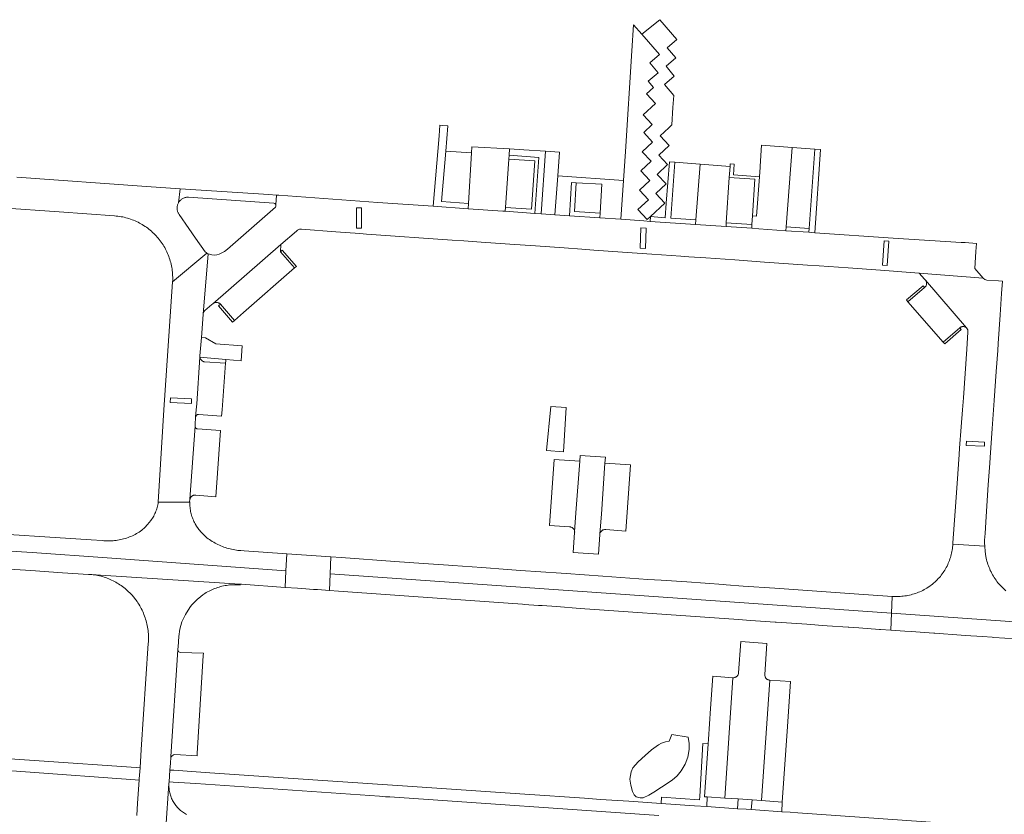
# Model space of a CAD drawing. Extents: x 152825 to 164088, y 457113 to 463005.
# Tile 201 of 256: x 157695 to 157882, y 461423 to 461574. Entities that reach past the tile are written whole.
import ezdxf

# ---------------------------------------------------------------- set-up
doc = ezdxf.new("R2010")
doc.units = 0
doc.header["$LTSCALE"] = 0.5
for name, color, linetype, lineweight in [('B-PV-VH-GESLOTENVERHARDING_ASFALT-GV', 251, 'CONTINUOUS', 18), ('B-PV-VH-ONVERHARD-GV', 251, 'CONTINUOUS', 18), ('B-PV-VH-ONVERHARD_ZAND-GV', 251, 'CONTINUOUS', 18), ('B-PV-VH-OPENVERHARDING_BETONSTRAATSTEEN-GV', 251, 'CONTINUOUS', 18), ('B-PV-VH-OPENVERHARDING_STRAATBAKSTEEN-GV', 251, 'CONTINUOUS', 18)]:
    doc.layers.add(name, color=color, linetype=linetype, lineweight=lineweight)

msp = doc.modelspace()

# ---------------------------------------------------------------- linework, layer by layer
at = {"layer": 'B-PV-VH-GESLOTENVERHARDING_ASFALT-GV', "flags": 128}
for points in [[(157660.559, 461475.198), (157697.078, 461472.94), (157711.335, 461471.921), (157745.306, 461469.493), (157745.452, 461472.703), (157737.363, 461473.267), (157736.756, 461473.295), (157736.489, 461473.315), (157736.184, 461473.346), (157735.88, 461473.385), (157735.578, 461473.432), (157735.276, 461473.486), (157734.976, 461473.549), (157734.678, 461473.619), (157734.381, 461473.697), (157734.087, 461473.783), (157733.795, 461473.876), (157733.506, 461473.977), (157733.22, 461474.086), (157732.936, 461474.202), (157732.655, 461474.325), (157732.378, 461474.456), (157732.105, 461474.593), (157731.835, 461474.738), (157731.569, 461474.89), (157731.306, 461475.049), (157731.049, 461475.214), (157730.795, 461475.387), (157730.546, 461475.565), (157730.302, 461475.751), (157730.063, 461475.942), (157729.829, 461476.14), (157729.274, 461476.711), (157728.748, 461477.308), (157728.212, 461478.135), (157728.181, 461478.186), (157728.054, 461478.402), (157727.935, 461478.622), (157727.823, 461478.846), (157727.718, 461479.073), (157727.62, 461479.304), (157727.53, 461479.537), (157727.447, 461479.773), (157727.372, 461480.012), (157727.304, 461480.253), (157727.244, 461480.496), (157727.192, 461480.741), (157727.148, 461480.987), (157727.112, 461481.235), (157727.083, 461481.483), (157727.063, 461481.733), (157727.05, 461481.983), (157727.046, 461482.233), (157727.024, 461482.482), (157721.047, 461482.53), (157721.041, 461482.486), (157721.001, 461482.238), (157720.953, 461481.99), (157720.897, 461481.744), (157720.833, 461481.501), (157720.762, 461481.259), (157720.683, 461481.019), (157720.597, 461480.783), (157720.503, 461480.549), (157720.402, 461480.318), (157720.293, 461480.091), (157720.177, 461479.867), (157720.054, 461479.646), (157719.925, 461479.43), (157719.788, 461479.218), (157719.645, 461479.011), (157719.348, 461478.609), (157719.025, 461478.227), (157718.491, 461477.688), (157717.91, 461477.2), (157717.695, 461477.01), (157717.654, 461476.982), (157717.409, 461476.821), (157717.159, 461476.668), (157716.906, 461476.521), (157716.648, 461476.381), (157716.387, 461476.248), (157716.123, 461476.122), (157715.855, 461476.003), (157715.584, 461475.892), (157715.31, 461475.789), (157715.033, 461475.693), (157714.754, 461475.604), (157714.472, 461475.523), (157714.188, 461475.45), (157713.903, 461475.385), (157713.616, 461475.327), (157713.327, 461475.277), (157713.037, 461475.236), (157712.746, 461475.202), (157712.454, 461475.176), (157712.162, 461475.158), (157711.869, 461475.148), (157711.576, 461475.146), (157711.283, 461475.152), (157710.991, 461475.166), (157710.698, 461475.188), (157710.407, 461475.218), (157708.274, 461475.375), (157684.766, 461476.892)], [(157684.637, 461470.305), (157696.849, 461469.498), (157702.854, 461469.106), (157707.787, 461468.76), (157708.404, 461468.751), (157710.069, 461468.645), (157711.085, 461468.58), (157735.615, 461467.012), (157736.43, 461466.96), (157736.85, 461466.91), (157745.162, 461466.324), (157745.306, 461469.493), (157711.335, 461471.921), (157697.078, 461472.94), (157660.559, 461475.198)], [(157882.039, 461465.649), (157881.301, 461466.346), (157880.598, 461467.079), (157880.528, 461467.168), (157880.34, 461467.413), (157880.158, 461467.664), (157879.983, 461467.918), (157879.815, 461468.178), (157879.653, 461468.442), (157879.498, 461468.709), (157879.35, 461468.981), (157879.21, 461469.256), (157879.076, 461469.535), (157878.95, 461469.818), (157878.831, 461470.103), (157878.719, 461470.392), (157878.615, 461470.683), (157878.519, 461470.977), (157878.43, 461471.273), (157878.349, 461471.571), (157878.276, 461471.872), (157878.21, 461472.174), (157878.097, 461473.144), (157878.021, 461474.117), (157871.961, 461474.529), (157871.942, 461474.196), (157871.921, 461473.99), (157871.885, 461473.7), (157871.841, 461473.412), (157871.79, 461473.124), (157871.73, 461472.839), (157871.663, 461472.555), (157871.588, 461472.273), (157871.505, 461471.993), (157871.414, 461471.716), (157871.316, 461471.441), (157871.21, 461471.169), (157871.098, 461470.9), (157870.977, 461470.634), (157870.85, 461470.371), (157870.715, 461470.112), (157870.573, 461469.857), (157870.424, 461469.606), (157870.269, 461469.359), (157870.107, 461469.116), (157869.938, 461468.878), (157869.763, 461468.645), (157869.581, 461468.416), (157869.393, 461468.193), (157869.199, 461467.975), (157868.999, 461467.762), (157868.794, 461467.555), (157868.106, 461466.955), (157867.377, 461466.405), (157867.289, 461466.348), (157867.035, 461466.19), (157866.777, 461466.039), (157866.515, 461465.895), (157866.249, 461465.758), (157865.98, 461465.628), (157865.707, 461465.505), (157865.432, 461465.39), (157865.153, 461465.282), (157864.871, 461465.181), (157864.587, 461465.089), (157864.301, 461465.003), (157864.012, 461464.926), (157863.721, 461464.856), (157863.429, 461464.794), (157863.135, 461464.74), (157862.839, 461464.694), (157862.543, 461464.656), (157862.246, 461464.625), (157861.948, 461464.603), (157861.649, 461464.589), (157861.35, 461464.582), (157861.051, 461464.584), (157860.752, 461464.593), (157860.454, 461464.611), (157860.308, 461461.403), (157891.759, 461459.202)], [(157721.932, 461412.096), (157723.083, 461429.087), (157723.103, 461429.405), (157723.249, 461431.64), (157723.34, 461432.917), (157723.416, 461434.099), (157723.421, 461434.186), (157724.746, 461454.45), (157724.757, 461454.615), (157724.833, 461455.028), (157724.939, 461456.985), (157725.155, 461458.389), (157725.553, 461459.753), (157726.192, 461461.171), (157727.027, 461462.483), (157727.376, 461462.928), (157727.749, 461463.354), (157728.407, 461464.01), (157729.12, 461464.607), (157729.508, 461464.891), (157729.908, 461465.157), (157729.919, 461465.164), (157730.17, 461465.317), (157730.424, 461465.464), (157730.683, 461465.604), (157730.945, 461465.736), (157731.21, 461465.862), (157731.479, 461465.98), (157731.751, 461466.09), (157732.026, 461466.194), (157732.304, 461466.289), (157732.584, 461466.377), (157732.867, 461466.458), (157733.151, 461466.53), (157733.438, 461466.595), (157733.726, 461466.653), (157734.015, 461466.702), (157734.306, 461466.743), (157734.598, 461466.777), (157734.891, 461466.802), (157735.184, 461466.819), (157735.477, 461466.829), (157735.771, 461466.83), (157736.065, 461466.824), (157736.358, 461466.81), (157736.651, 461466.787), (157736.43, 461466.96), (157735.615, 461467.012), (157711.085, 461468.58), (157710.069, 461468.645), (157708.404, 461468.751), (157708.688, 461468.72), (157708.99, 461468.679), (157709.29, 461468.631), (157709.59, 461468.574), (157709.887, 461468.51), (157710.183, 461468.438), (157710.477, 461468.358), (157710.769, 461468.271), (157711.058, 461468.176), (157711.345, 461468.073), (157711.629, 461467.962), (157711.91, 461467.845), (157712.188, 461467.72), (157712.462, 461467.588), (157712.733, 461467.448), (157713, 461467.302), (157713.263, 461467.148), (157713.522, 461466.988), (157713.777, 461466.821), (157714.027, 461466.648), (157714.273, 461466.467), (157714.514, 461466.281), (157714.749, 461466.088), (157714.98, 461465.889), (157716.072, 461464.819), (157717.017, 461463.616), (157717.186, 461463.367), (157717.354, 461463.104), (157717.515, 461462.837), (157717.67, 461462.565), (157717.818, 461462.29), (157717.958, 461462.012), (157718.091, 461461.729), (157718.217, 461461.444), (157718.336, 461461.155), (157718.447, 461460.864), (157718.551, 461460.569), (157718.647, 461460.272), (157718.736, 461459.973), (157718.816, 461459.672), (157718.889, 461459.368), (157718.955, 461459.063), (157719.012, 461458.756), (157719.062, 461458.448), (157719.103, 461458.139), (157719.137, 461457.828), (157719.162, 461457.517), (157719.18, 461457.206), (157719.19, 461456.894), (157719.192, 461456.582), (157719.185, 461456.27), (157719.171, 461455.958), (157719.151, 461455.659), (157717.807, 461435.511), (157717.578, 461432.074), (157717.447, 461429.979), (157717.43, 461429.729), (157717.13, 461425.324), (157716.975, 461423.038)], [(157726.391, 461423.225), (157726.196, 461423.332), (157726.004, 461423.445), (157725.817, 461423.565), (157725.635, 461423.692), (157725.457, 461423.826), (157725.284, 461423.966), (157725.116, 461424.111), (157724.953, 461424.263), (157724.796, 461424.421), (157724.645, 461424.584), (157724.5, 461424.752), (157724.361, 461424.926), (157724.228, 461425.104), (157724.102, 461425.287), (157723.982, 461425.475), (157723.87, 461425.666), (157723.764, 461425.862), (157723.665, 461426.061), (157723.573, 461426.264), (157723.489, 461426.47), (157723.413, 461426.679), (157723.344, 461426.89), (157723.282, 461427.104), (157723.228, 461427.32), (157723.183, 461427.537), (157723.144, 461427.756), (157723.114, 461427.977), (157723.092, 461428.198), (157723.078, 461428.42), (157723.071, 461428.642), (157723.073, 461428.865), (157723.083, 461429.087), (157721.932, 461412.096)]]:
    msp.add_lwpolyline(points, dxfattribs=at)
at = {"layer": 'B-PV-VH-ONVERHARD-GV', "flags": 128}
for points in [[(157774.383, 461552.069), (157773.258, 461538.684), (157779.883, 461538.221), (157779.945, 461539.201), (157774.837, 461539.576), (157775.642, 461549.159), (157776.042, 461553.921), (157775.042, 461554.005), (157774.518, 461554.049)], [(157844.625, 461533.732), (157845.713, 461533.656), (157846.813, 461549.43), (157845.726, 461549.514), (157844.676, 461534.46)], [(157792.572, 461537.337), (157793.343, 461547.95), (157787.692, 461548.361), (157787.641, 461547.652), (157792.583, 461547.293), (157791.915, 461538.104), (157786.97, 461538.447), (157786.92, 461537.729)], [(157823.12, 461536.12), (157818.42, 461536.442), (157819.147, 461547.038), (157818.12, 461547.116), (157817.514, 461539.258), (157817.303, 461536.5), (157814.532, 461536.712), (157814.463, 461535.818), (157823.059, 461535.228)], [(157829.496, 461544.166), (157834.373, 461543.799), (157833.896, 461536.871), (157834.695, 461536.817), (157835.208, 461544.279), (157830.314, 461544.647), (157830.443, 461546.674), (157829.67, 461546.733), (157829.633, 461546.25)], [(157800.429, 461543.125), (157799.535, 461543.176), (157799.179, 461536.878), (157804.899, 461536.481), (157804.961, 461537.374), (157800.122, 461537.71)], [(157828.931, 461535.541), (157828.884, 461534.828), (157833.759, 461534.493), (157833.805, 461535.206)], [(157844.676, 461534.46), (157840.302, 461534.76), (157840.248, 461534.039), (157844.625, 461533.732)]]:
    msp.add_lwpolyline(points, close=True, dxfattribs=at)
at = {"layer": 'B-PV-VH-ONVERHARD_ZAND-GV', "flags": 128}
for points in [[(157811.146, 461427.586), (157811.437, 461426.905), (157811.832, 461426.575), (157812.6, 461426.373), (157813.119, 461426.373), (157814.218, 461426.859), (157815.19, 461427.454), (157816.629, 461428.367), (157818.628, 461429.686), (157819.63, 461430.556), (157820.363, 461431.474), (157821.099, 461432.772), (157821.635, 461434.062), (157821.909, 461435.522), (157821.861, 461436.657), (157821.689, 461437.896), (157818.6, 461438.363), (157818.073, 461437.117), (157817.404, 461436.979), (157816.643, 461436.734), (157816.029, 461436.438), (157814.706, 461435.457), (157813.535, 461434.369), (157812.184, 461433.206), (157811.197, 461432.084), (157810.84, 461431.295), (157810.616, 461429.882), (157810.781, 461428.775)], [(157825.305, 461426.548), (157824.792, 461426.583), (157825.48, 461436.628), (157824.464, 461436.697), (157823.898, 461426.598), (157823.865, 461426.009), (157816.632, 461426.502), (157816.549, 461425.285), (157822.867, 461424.854), (157825.246, 461424.692)], [(157828.627, 461426.32), (157825.305, 461426.548), (157825.246, 461424.692), (157831.042, 461424.297), (157831.196, 461426.144)], [(157835.616, 461425.84), (157833.833, 461425.962), (157833.677, 461424.118), (157834.457, 461424.065), (157839.457, 461423.724), (157839.556, 461425.57)]]:
    msp.add_lwpolyline(points, close=True, dxfattribs=at)
at = {"layer": 'B-PV-VH-OPENVERHARDING_BETONSTRAATSTEEN-GV', "flags": 128}
for points in [[(157775.642, 461549.159), (157774.837, 461539.576), (157779.945, 461539.201), (157780.557, 461548.847)], [(157796.942, 461544.473), (157797.266, 461548.938), (157794.618, 461549.118), (157793.756, 461537.255), (157796.369, 461537.073)], [(157833.759, 461534.493), (157835.11, 461534.4), (157840.248, 461534.039), (157840.302, 461534.76), (157841.436, 461549.841), (157835.62, 461550.286), (157835.346, 461546.299), (157835.332, 461546.089), (157835.208, 461544.279), (157834.695, 461536.817), (157833.896, 461536.871), (157833.805, 461535.206)], [(157840.302, 461534.76), (157844.676, 461534.46), (157845.726, 461549.514), (157841.436, 461549.841)], [(157787.641, 461547.652), (157786.97, 461538.447), (157791.915, 461538.104), (157792.583, 461547.293)], [(157819.147, 461547.038), (157818.42, 461536.442), (157823.12, 461536.12), (157823.935, 461546.678)], [(157823.935, 461546.678), (157823.12, 461536.12), (157823.059, 461535.228), (157828.884, 461534.828), (157828.931, 461535.541), (157829.496, 461544.166), (157829.633, 461546.25)], [(157833.805, 461535.206), (157833.896, 461536.871), (157834.373, 461543.799), (157829.496, 461544.166), (157828.931, 461535.541)], [(157724.887, 461539.331), (157724.89, 461539.336), (157724.956, 461539.446), (157725.029, 461539.553), (157725.109, 461539.654), (157725.194, 461539.751), (157725.286, 461539.842), (157725.383, 461539.927), (157725.485, 461540.006), (157725.591, 461540.078), (157725.702, 461540.144), (157725.817, 461540.203), (157725.935, 461540.255), (157726.057, 461540.299), (157726.181, 461540.335), (157726.306, 461540.364), (157726.434, 461540.385), (157726.562, 461540.398), (157726.691, 461540.403), (157726.82, 461540.4), (157742.993, 461539.288), (157743.208, 461539.195), (157743.328, 461539.082), (157743.374, 461538.944), (157743.516, 461540.797), (157742.07, 461540.9), (157725.23, 461542.008)], [(157804.961, 461537.374), (157805.271, 461542.851), (157800.429, 461543.125), (157800.122, 461537.71)], [(157828.884, 461534.828), (157823.059, 461535.228), (157814.463, 461535.818), (157813.27, 461535.9), (157808.903, 461536.203), (157804.899, 461536.481), (157799.179, 461536.878), (157796.369, 461537.073), (157793.756, 461537.255), (157792.572, 461537.337), (157786.92, 461537.729), (157786.48, 461537.76), (157779.883, 461538.221), (157773.258, 461538.684), (157762.72, 461539.42), (157743.93, 461540.767), (157743.516, 461540.797), (157743.374, 461538.944), (157743.394, 461538.792), (157743.389, 461538.651), (157743.341, 461538.512), (157741.774, 461537.172), (157734.164, 461530.514), (157733.599, 461530.111), (157733.126, 461529.813), (157732.64, 461529.588), (157732.189, 461529.473), (157731.694, 461529.421), (157731.224, 461529.466), (157730.548, 461529.621), (157729.561, 461518.168), (157729.652, 461518.55), (157729.91, 461518.86), (157731.25, 461520.018), (157731.41, 461520.182), (157744.349, 461531.446), (157747.324, 461533.982), (157747.494, 461534.14), (157747.858, 461534.3), (157748.256, 461534.3), (157754.752, 461533.822), (157759.334, 461533.489), (157760.566, 461533.408), (157766.047, 461533.024), (157771.403, 461532.645), (157776.876, 461532.264), (157779.102, 461532.095), (157782.353, 461531.881), (157787.844, 461531.484), (157792.676, 461531.145), (157798.151, 461530.758), (157801.516, 461530.51), (157803.746, 461530.359), (157809.233, 461529.978), (157814.759, 461529.58), (157820.268, 461529.203), (157821.831, 461529.082), (157825.065, 461528.858), (157830.565, 461528.481), (157836.154, 461528.083), (157841.626, 461527.7), (157844.359, 461527.505), (157846.591, 461527.358), (157852.074, 461526.968), (157858.219, 461526.527), (157865.581, 461526.007), (157877.704, 461525.033), (157876.146, 461526.843), (157876.341, 461530.094), (157876.433, 461531.62), (157874.274, 461531.773), (157873.518, 461531.806), (157860.62, 461532.61), (157845.713, 461533.656), (157844.625, 461533.732), (157840.248, 461534.039), (157835.11, 461534.4), (157833.759, 461534.493)], [(157758.676, 461538.353), (157759.67, 461538.351), (157759.662, 461534.52), (157758.668, 461534.522)], [(157759.67, 461538.351), (157758.676, 461538.353), (157758.668, 461534.522), (157759.662, 461534.52)], [(157812.723, 461534.578), (157813.716, 461534.541), (157813.57, 461530.673), (157812.578, 461530.71)], [(157813.716, 461534.541), (157812.723, 461534.578), (157812.578, 461530.71), (157813.57, 461530.673)], [(157858.937, 461532.107), (157859.808, 461532.046), (157859.489, 461527.458), (157858.618, 461527.518)], [(157859.808, 461532.046), (157858.937, 461532.107), (157858.618, 461527.518), (157859.489, 461527.458)], [(157744.242, 461530.028), (157744.349, 461531.446), (157731.41, 461520.182), (157731.448, 461520.213), (157731.523, 461520.264), (157731.603, 461520.31), (157731.686, 461520.348), (157731.772, 461520.378), (157731.86, 461520.401), (157731.95, 461520.416), (157732.041, 461520.423), (157732.132, 461520.422), (157732.223, 461520.413), (157732.312, 461520.397), (157732.4, 461520.372), (157732.486, 461520.34), (157732.568, 461520.301), (157732.646, 461520.254), (157732.72, 461520.201), (157732.789, 461520.141), (157732.853, 461520.076), (157735.503, 461516.996), (157737.215, 461518.502), (157746.934, 461526.968)], [(157747.272, 461527.264), (157744.585, 461530.346), (157744.242, 461530.028), (157746.934, 461526.968)], [(157730.284, 461529.786), (157730.278, 461529.791), (157723.77, 461524.31), (157722.636, 461507.477), (157722.118, 461500), (157721.047, 461482.53), (157727.024, 461482.482), (157727.004, 461482.707), (157727.038, 461482.95), (157727.041, 461482.973), (157727.057, 461483.061), (157728.038, 461496.926), (157728.045, 461496.987), (157728.06, 461497.168), (157728.144, 461498.682), (157728.25, 461500), (157728.342, 461501.143), (157728.95, 461510.018), (157728.97, 461510.268), (157729.252, 461513.765), (157729.559, 461518.158), (157729.561, 461518.168), (157730.548, 461529.621), (157730.461, 461529.669)], [(157874.525, 461515.603), (157866.76, 461524.642), (157866.801, 461524.588), (157866.849, 461524.514), (157866.891, 461524.436), (157866.924, 461524.355), (157866.951, 461524.27), (157866.97, 461524.184), (157866.981, 461524.096), (157866.983, 461524.008), (157866.978, 461523.92), (157866.965, 461523.832), (157866.944, 461523.747), (157866.916, 461523.663), (157866.88, 461523.582), (157866.836, 461523.505), (157866.786, 461523.432), (157866.73, 461523.364), (157866.668, 461523.302), (157866.6, 461523.245), (157863.424, 461520.558), (157870.112, 461512.895), (157873.275, 461515.604), (157873.325, 461515.646), (157873.396, 461515.695), (157873.472, 461515.738), (157873.551, 461515.774), (157873.633, 461515.802), (157873.717, 461515.823), (157873.803, 461515.836), (157873.889, 461515.841), (157873.976, 461515.838), (157874.062, 461515.827), (157874.147, 461515.808), (157874.229, 461515.781), (157874.309, 461515.747), (157874.385, 461515.706), (157874.458, 461515.658)], [(157877.704, 461525.033), (157865.581, 461526.007), (157866.589, 461524.831), (157866.76, 461524.642), (157874.525, 461515.603), (157874.782, 461515.225), (157874.83, 461514.771), (157874.586, 461511.554), (157873.967, 461502.324), (157873.792, 461500), (157873.552, 461496.808), (157873.246, 461492.748), (157873.183, 461491.545), (157872.797, 461486.039), (157872.428, 461480.764), (157871.972, 461474.751), (157871.961, 461474.529), (157878.021, 461474.117), (157878, 461474.71), (157877.98, 461475.304), (157878.079, 461476.541), (157878.286, 461479.77), (157878.686, 461485.774), (157879, 461489.877), (157879.036, 461491.004), (157879.411, 461496.463), (157879.668, 461500), (157879.801, 461501.833), (157880.186, 461507.304), (157880.483, 461511.315), (157880.577, 461512.62), (157880.946, 461518.077), (157881.22, 461522.106), (157881.388, 461524.448), (157880.626, 461524.498), (157878.401, 461524.653), (157878.015, 461524.775)], [(157866.6, 461523.245), (157866.31, 461523.588), (157863.128, 461520.897), (157863.424, 461520.558)], [(157735.503, 461516.996), (157732.853, 461520.076), (157732.511, 461519.783), (157735.166, 461516.699)], [(157873.559, 461515.298), (157873.275, 461515.604), (157870.112, 461512.895), (157870.42, 461512.567)], [(157730.026, 461513.693), (157729.252, 461513.765), (157728.97, 461510.268), (157728.95, 461510.018), (157733.875, 461509.584), (157736.794, 461509.327), (157737.004, 461512.191), (157731.985, 461512.586)], [(157728.969, 461509.928), (157728.95, 461510.018), (157728.342, 461501.143), (157728.25, 461500), (157728.144, 461498.682), (157728.149, 461498.719), (157728.164, 461498.781), (157728.186, 461498.841), (157728.216, 461498.898), (157728.252, 461498.95), (157728.295, 461498.997), (157728.343, 461499.039), (157728.396, 461499.075), (157728.454, 461499.103), (157728.514, 461499.124), (157728.576, 461499.138), (157728.64, 461499.143), (157728.704, 461499.141), (157733.074, 461498.82), (157733.162, 461500), (157733.822, 461508.887), (157729.849, 461509.144), (157729.797, 461509.153), (157729.707, 461509.174), (157729.62, 461509.203), (157729.535, 461509.239), (157729.454, 461509.282), (157729.377, 461509.333), (157729.305, 461509.389), (157729.238, 461509.452), (157729.176, 461509.521), (157729.121, 461509.595), (157729.072, 461509.673), (157729.03, 461509.755), (157728.996, 461509.84)], [(157733.875, 461509.584), (157728.95, 461510.018), (157728.969, 461509.928), (157728.996, 461509.84), (157729.03, 461509.755), (157729.072, 461509.673), (157729.121, 461509.595), (157729.176, 461509.521), (157729.238, 461509.452), (157729.305, 461509.389), (157729.377, 461509.333), (157729.454, 461509.282), (157729.535, 461509.239), (157729.62, 461509.203), (157729.707, 461509.174), (157729.797, 461509.153), (157729.849, 461509.144), (157733.822, 461508.887), (157733.855, 461509.336)], [(157723.311, 461501.393), (157723.348, 461502.299), (157727.367, 461502.135), (157727.33, 461501.229)], [(157727.367, 461502.135), (157723.348, 461502.299), (157723.311, 461501.393), (157727.33, 461501.229)], [(157798.546, 461500.45), (157795.601, 461500.651), (157794.808, 461492.28), (157797.998, 461492.085)], [(157728.039, 461496.864), (157728.038, 461496.926), (157727.057, 461483.061), (157727.081, 461483.148), (157727.113, 461483.231), (157727.152, 461483.312), (157727.198, 461483.388), (157727.25, 461483.46), (157727.309, 461483.528), (157727.374, 461483.589), (157727.444, 461483.645), (157727.518, 461483.694), (157727.597, 461483.737), (157727.679, 461483.772), (157727.764, 461483.799), (157727.851, 461483.819), (157727.94, 461483.832), (157728.029, 461483.836), (157728.118, 461483.832), (157728.207, 461483.82), (157731.987, 461483.538), (157732.877, 461496.114), (157728.477, 461496.426), (157728.423, 461496.433), (157728.363, 461496.449), (157728.306, 461496.473), (157728.253, 461496.504), (157728.203, 461496.541), (157728.159, 461496.584), (157728.121, 461496.633), (157728.089, 461496.686), (157728.065, 461496.743), (157728.048, 461496.802)], [(157874.478, 461493.272), (157874.519, 461494.087), (157877.977, 461493.916), (157877.937, 461493.1)], [(157877.977, 461493.916), (157874.519, 461494.087), (157874.478, 461493.272), (157877.937, 461493.1)], [(157805.964, 461491.015), (157801.175, 461491.366), (157801.107, 461490.282), (157800.381, 461480.473), (157800.131, 461476.894), (157800.132, 461476.807), (157800.125, 461476.72), (157799.824, 461472.956), (157804.671, 461472.615), (157804.909, 461476.384), (157804.91, 461476.4), (157804.922, 461476.488), (157805.229, 461480.238), (157805.883, 461489.913)], [(157801.107, 461490.282), (157796.224, 461490.582), (157795.339, 461478.087), (157799.18, 461477.795), (157799.228, 461477.794), (157799.315, 461477.786), (157799.4, 461477.769), (157799.484, 461477.745), (157799.566, 461477.714), (157799.644, 461477.675), (157799.718, 461477.629), (157799.788, 461477.576), (157799.852, 461477.517), (157799.911, 461477.453), (157799.964, 461477.384), (157800.01, 461477.31), (157800.05, 461477.232), (157800.082, 461477.151), (157800.106, 461477.067), (157800.123, 461476.981), (157800.131, 461476.894), (157800.381, 461480.473)], [(157810.744, 461489.601), (157805.883, 461489.913), (157805.229, 461480.238), (157804.922, 461476.488), (157804.942, 461476.574), (157804.97, 461476.658), (157805.005, 461476.739), (157805.047, 461476.817), (157805.097, 461476.891), (157805.152, 461476.96), (157805.214, 461477.024), (157805.281, 461477.082), (157805.353, 461477.133), (157805.429, 461477.178), (157805.51, 461477.216), (157805.593, 461477.247), (157805.679, 461477.269), (157805.766, 461477.285), (157805.854, 461477.292), (157805.943, 461477.291), (157806.031, 461477.282), (157809.859, 461476.993)], [(157753.834, 461472.119), (157745.452, 461472.703), (157745.306, 461469.493), (157745.162, 461466.324), (157747.475, 461466.161), (157748.29, 461466.103), (157750.498, 461465.947), (157751.283, 461465.892), (157753.544, 461465.732), (157753.688, 461468.904)], [(157753.688, 461468.904), (157860.308, 461461.403), (157860.454, 461464.611), (157852.316, 461465.183), (157838.137, 461466.164), (157832.165, 461466.562), (157828.917, 461466.806), (157828.405, 461466.838), (157821.421, 461467.344), (157816.538, 461467.672), (157814.053, 461467.847), (157805.451, 461468.471), (157798.486, 461468.961), (157797.541, 461469.04), (157789.858, 461469.546), (157787.351, 461469.745), (157782.526, 461470.088), (157777.006, 461470.471), (157776.163, 461470.546), (157771.431, 461470.873), (157765.954, 461471.251), (157755.765, 461471.984), (157753.834, 461472.119)], [(157852.051, 461458.76), (157852.19, 461458.75), (157854.078, 461458.619), (157858.036, 461458.343), (157858.238, 461458.329), (157860.162, 461458.195), (157860.308, 461461.403), (157753.688, 461468.904), (157753.544, 461465.732), (157755.28, 461465.61), (157775.77, 461464.15), (157787.53, 461463.313), (157790.245, 461463.12), (157790.523, 461463.1), (157793.281, 461462.904), (157793.958, 461462.856), (157796.677, 461462.662), (157801.2, 461462.34), (157826.71, 461460.54), (157831.252, 461460.221), (157833.502, 461460.063), (157838.235, 461459.73), (157838.395, 461459.719), (157844.22, 461459.31), (157845.014, 461459.254), (157847.213, 461459.1), (157848.058, 461459.04)], [(157860.308, 461461.403), (157860.162, 461458.195), (157862.824, 461458.01), (157864.032, 461457.926), (157868.373, 461457.623), (157868.561, 461457.61), (157873.549, 461457.263), (157874.281, 461457.212), (157877.61, 461456.98), (157879.434, 461456.852), (157879.719, 461456.832), (157883.923, 461456.537), (157885.984, 461456.392), (157889.909, 461456.117), (157890.95, 461456.044), (157892.142, 461455.96), (157892.385, 461459.158), (157891.759, 461459.202)], [(157836.658, 461455.69), (157831.67, 461456.041), (157831.264, 461450.104), (157831.259, 461450.053), (157831.245, 461449.964), (157831.222, 461449.878), (157831.192, 461449.794), (157831.155, 461449.712), (157831.11, 461449.635), (157831.059, 461449.562), (157831.001, 461449.493), (157830.938, 461449.431), (157830.869, 461449.374), (157830.795, 461449.323), (157830.718, 461449.279), (157830.636, 461449.242), (157830.552, 461449.213), (157830.465, 461449.191), (157830.377, 461449.178), (157830.287, 461449.172), (157830.198, 461449.174), (157828.627, 461426.32), (157831.196, 461426.144), (157833.833, 461425.962), (157835.616, 461425.84), (157837.182, 461448.696), (157837.131, 461448.701), (157837.042, 461448.715), (157836.956, 461448.738), (157836.872, 461448.768), (157836.791, 461448.805), (157836.713, 461448.85), (157836.64, 461448.901), (157836.571, 461448.959), (157836.508, 461449.022), (157836.451, 461449.091), (157836.401, 461449.165), (157836.357, 461449.242), (157836.32, 461449.324), (157836.291, 461449.408), (157836.269, 461449.495), (157836.256, 461449.583), (157836.25, 461449.673), (157836.252, 461449.762)], [(157724.861, 461454.199), (157724.746, 461454.45), (157723.421, 461434.186), (157723.416, 461434.099), (157723.634, 461434.302), (157723.94, 461434.528), (157724.206, 461434.59), (157728.42, 461434.327), (157728.443, 461434.791), (157729.604, 461453.367), (157729.634, 461453.813), (157725.178, 461453.985), (157724.973, 461454.066)], [(157828.627, 461426.32), (157830.198, 461449.174), (157826.357, 461449.438), (157825.94, 461443.348), (157825.538, 461437.48), (157825.48, 461436.628), (157824.792, 461426.583), (157825.305, 461426.548)], [(157841.122, 461448.426), (157837.182, 461448.696), (157835.616, 461425.84), (157839.556, 461425.57), (157840.539, 461439.919)]]:
    msp.add_lwpolyline(points, close=True, dxfattribs=at)
msp.add_lwpolyline([(157691.27, 461538.4), (157702.2, 461537.626), (157712.73, 461536.88), (157713.05, 461536.83), (157713.074, 461536.828), (157713.38, 461536.793), (157713.686, 461536.751), (157713.99, 461536.701), (157714.293, 461536.643), (157714.594, 461536.578), (157714.893, 461536.504), (157715.191, 461536.423), (157715.486, 461536.334), (157715.779, 461536.237), (157716.069, 461536.133), (157716.356, 461536.021), (157716.641, 461535.902), (157716.922, 461535.776), (157717.2, 461535.642), (157717.474, 461535.501), (157717.744, 461535.353), (157718.011, 461535.198), (157718.273, 461535.036), (157718.532, 461534.868), (157718.785, 461534.693), (157719.034, 461534.511), (157719.279, 461534.323), (157719.518, 461534.129), (157719.752, 461533.928), (157719.981, 461533.722), (157720.205, 461533.509), (157720.422, 461533.291), (157720.635, 461533.068), (157720.841, 461532.838), (157721.041, 461532.604), (157721.235, 461532.365), (157721.423, 461532.12), (157721.605, 461531.871), (157721.78, 461531.617), (157721.948, 461531.359), (157722.109, 461531.096), (157722.264, 461530.829), (157722.412, 461530.559), (157722.552, 461530.284), (157722.686, 461530.006), (157722.812, 461529.725), (157722.931, 461529.441), (157723.042, 461529.153), (157723.146, 461528.863), (157723.242, 461528.57), (157723.331, 461528.275), (157723.412, 461527.977), (157723.485, 461527.678), (157723.551, 461527.377), (157723.609, 461527.074), (157723.658, 461526.769), (157723.7, 461526.464), (157723.734, 461526.158), (157723.76, 461525.85), (157723.778, 461525.543), (157723.788, 461525.234), (157723.79, 461524.926), (157723.784, 461524.618), (157723.77, 461524.31), (157730.278, 461529.791), (157730.116, 461529.916), (157729.984, 461530.033), (157728.1, 461532.62), (157726.84, 461534.45), (157725.01, 461537.11), (157724.999, 461537.126), (157724.928, 461537.234), (157724.865, 461537.347), (157724.808, 461537.463), (157724.759, 461537.583), (157724.717, 461537.705), (157724.683, 461537.83), (157724.657, 461537.956), (157724.638, 461538.084), (157724.628, 461538.213), (157724.625, 461538.342), (157724.63, 461538.471), (157724.644, 461538.599), (157724.665, 461538.727), (157724.694, 461538.853), (157724.731, 461538.977), (157724.776, 461539.098), (157724.828, 461539.216), (157724.887, 461539.331), (157725.23, 461542.008), (157718.8, 461542.43), (157694.16, 461544.18)], dxfattribs=at)
at = {"layer": 'B-PV-VH-OPENVERHARDING_STRAATBAKSTEEN-GV', "flags": 128}
for points in [[(157812.916, 461571.35), (157816.213, 461567.493), (157814.376, 461565.93), (157815.997, 461564.033), (157814.089, 461562.407), (157815.089, 461561.238), (157813.777, 461560.015), (157815.476, 461558.2), (157813.17, 461556.041), (157814.869, 461554.22), (157813.241, 461552.689), (157814.94, 461550.874), (157812.968, 461549.033), (157814.667, 461547.217), (157812.7, 461545.376), (157814.399, 461543.554), (157812.432, 461541.713), (157814.13, 461539.891), (157812.158, 461538.05), (157813.929, 461536.15), (157814.532, 461536.712), (157817.253, 461539.252), (157815.554, 461541.073), (157817.521, 461542.915), (157815.822, 461544.736), (157817.789, 461546.578), (157816.09, 461548.393), (157818.063, 461550.234), (157816.364, 461552.05), (157817.991, 461553.58), (157818.575, 461554.129), (157818.788, 461557.411), (157818.996, 461559.68), (157817.211, 461561.768), (157819.039, 461563.401), (157817.499, 461565.291), (157819.335, 461566.854), (157817.714, 461568.751), (157819.551, 461570.314), (157816.314, 461574.101)], [(157809.786, 461549.083), (157809.386, 461543.57), (157808.903, 461536.203), (157813.27, 461535.9), (157814.463, 461535.818), (157814.532, 461536.712), (157813.929, 461536.15), (157812.158, 461538.05), (157814.13, 461539.891), (157812.432, 461541.713), (157814.399, 461543.554), (157812.7, 461545.376), (157814.667, 461547.217), (157812.968, 461549.033), (157814.94, 461550.874), (157813.241, 461552.689), (157814.869, 461554.22), (157813.17, 461556.041), (157815.476, 461558.2), (157813.777, 461560.015), (157815.089, 461561.238), (157814.089, 461562.407), (157815.997, 461564.033), (157814.376, 461565.93), (157816.213, 461567.493), (157812.916, 461571.35), (157811.325, 461573.148), (157811.007, 461568.174)], [(157787.759, 461549.553), (157780.627, 461549.952), (157780.557, 461548.847), (157779.945, 461539.201), (157779.883, 461538.221), (157786.48, 461537.76), (157786.92, 461537.729), (157786.97, 461538.447), (157787.641, 461547.652), (157787.692, 461548.361)], [(157790.462, 461549.402), (157787.759, 461549.553), (157787.692, 461548.361), (157793.343, 461547.95), (157792.572, 461537.337), (157793.756, 461537.255), (157794.618, 461549.118)], [(157796.942, 461544.473), (157796.369, 461537.073), (157799.179, 461536.878), (157799.535, 461543.176), (157800.429, 461543.125), (157805.271, 461542.851), (157804.961, 461537.374), (157804.899, 461536.481), (157808.903, 461536.203), (157809.386, 461543.57)], [(157717.578, 461432.074), (157716.83, 461432.126), (157661.531, 461435.923), (157632.925, 461437.886), (157629.961, 461438.102), (157630.528, 461436.102), (157633.254, 461435.87), (157716.682, 461429.781), (157717.43, 461429.729), (157717.447, 461429.979)]]:
    msp.add_lwpolyline(points, close=True, dxfattribs=at)
msp.add_lwpolyline([(157883.062, 461420.648), (157842.493, 461423.517), (157841.071, 461423.614), (157839.457, 461423.724), (157834.457, 461424.065), (157833.677, 461424.118), (157832.719, 461424.183), (157831.042, 461424.297), (157825.246, 461424.692), (157822.867, 461424.854), (157816.549, 461425.285), (157810.41, 461425.703), (157805.007, 461426.071), (157801.997, 461426.276), (157790.69, 461427.046), (157767.44, 461428.63), (157766.455, 461428.697), (157744.791, 461430.173), (157730.814, 461431.125), (157730.029, 461431.178), (157728.266, 461431.298), (157723.997, 461431.589), (157723.249, 461431.64), (157723.103, 461429.405), (157723.851, 461429.354), (157728.172, 461429.057), (157763.039, 461426.66), (157764.184, 461426.581), (157764.436, 461426.564), (157765.046, 461426.522), (157816.094, 461423.013)], dxfattribs=at)

doc.saveas('drawing.dxf')
